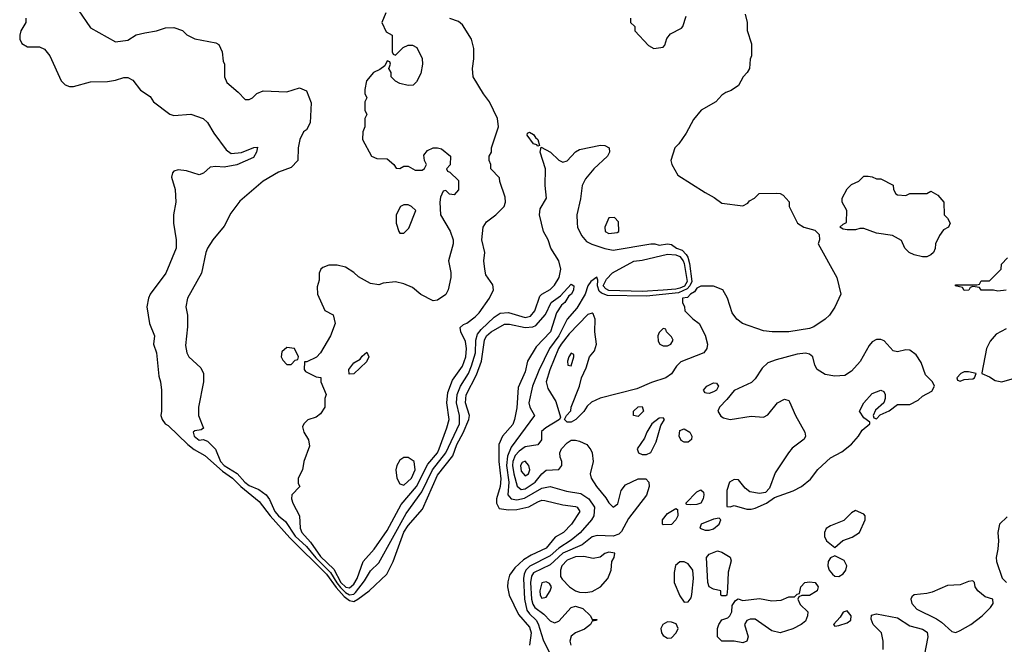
# Model space of a CAD drawing. Header units: inches. Extents: x 2792272 to 2951639, y 860504 to 1033803.
# Tile 16 of 209: x 2920392 to 2925101, y 900174 to 903163. Entities that reach past the tile are written whole.
import ezdxf

# ---------------------------------------------------------------- set-up
doc = ezdxf.new("R2010")
doc.units = ezdxf.units.IN
doc.header["$MEASUREMENT"] = 0
doc.layers.add('C9920', color=7, linetype='Continuous')

msp = doc.modelspace()

# ---------------------------------------------------------------- linework, layer by layer
at = {"layer": 'C9920', "color": 4}
for points, elevation in [([(2920671.3, 903210), (2920730, 903124.7), (2920850, 903058), (2920910, 903066), (2920949.4, 903090.6), (2920990, 903101), (2921046, 903110), (2921090, 903124.7), (2921130, 903126), (2921170, 903111), (2921190.8, 903090.8), (2921230, 903071), (2921330, 903052), (2921344.7, 903044.7), (2921361, 903010), (2921365.4, 902965.4), (2921371.3, 902950), (2921371.3, 902890), (2921382, 902862), (2921436.9, 902816.9), (2921470, 902782), (2921490, 902782), (2921506, 902790), (2921526, 902810), (2921556.4, 902823.6), (2921670, 902818), (2921730, 902838), (2921763.6, 902823.6), (2921785.4, 902765.4), (2921782, 902670), (2921763.6, 902636.4), (2921750, 902626), (2921732, 902590), (2921724.7, 902550), (2921722, 902490), (2921690, 902455.3), (2921630, 902433.2), (2921556, 902390), (2921445.2, 902294.8), (2921402.5, 902237.5), (2921370, 902175.3), (2921316, 902110), (2921291, 902070), (2921282.8, 902050), (2921261, 901950), (2921194.8, 901830), (2921187.3, 901790), (2921194.8, 901750), (2921194.4, 901694.4), (2921184.5, 901604.5), (2921191, 901570), (2921201, 901550), (2921258, 901498), (2921271, 901470), (2921270.8, 901430), (2921247.3, 901310), (2921246.8, 901270), (2921271.3, 901208.7), (2921259.6, 901200.4), (2921230, 901195.3), (2921222, 901190), (2921226.8, 901170), (2921250, 901152), (2921270, 901154), (2921290, 901146), (2921328.9, 901108.9), (2921351.7, 901050), (2921369.2, 901030), (2921432, 900992), (2921469.1, 900950), (2921490, 900934.6), (2921535.8, 900915.8), (2921570.3, 900890.3), (2921587.1, 900867.1), (2921612.8, 900810), (2921630, 900789.1), (2921662.7, 900762.7), (2921710, 900692.3), (2921763.3, 900643.3), (2921808.1, 900588.1), (2921878.6, 900518.6), (2921908.2, 900468.2), (2921926.3, 900446.3), (2921950, 900422.6), (2921970, 900410.9), (2921990, 900415.2), (2921997.5, 900422.5), (2922041.1, 900478.9), (2922070, 900525.5), (2922110, 900564), (2922240.2, 900800.2), (2922315.2, 900904.8), (2922366.2, 901010), (2922430.7, 901090), (2922494.8, 901230), (2922495, 901270), (2922480.8, 901330), (2922484.8, 901370), (2922500.3, 901410), (2922538.4, 901470), (2922553.5, 901506.5), (2922571.5, 901570), (2922573.3, 901630), (2922581.6, 901658.4), (2922598.7, 901681.3), (2922660.9, 901739.1), (2922690, 901758.7), (2922730, 901762.6), (2922810, 901737.8), (2922835.2, 901744.8), (2922856.4, 901770), (2922880.3, 901839.7), (2922889.8, 901850.2), (2922930, 901872), (2922950, 901892.7), (2922972.8, 901930), (2922979.6, 901970), (2922970, 902008.7), (2922932, 902070), (2922919.5, 902110), (2922897, 902150), (2922878, 902230), (2922881.2, 902258.8), (2922912, 902310), (2922905.1, 902370), (2922906.6, 902450), (2922881.2, 902530), (2922886, 902554), (2922931.3, 902530), (2922970, 902490.8), (2922990, 902482), (2923010, 902487.3), (2923049.6, 902530.4), (2923070, 902542), (2923170, 902562.4), (2923190, 902562), (2923210.8, 902550), (2923213.4, 902530), (2923204, 902510), (2923138.8, 902450), (2923098.3, 902401.7), (2923082.4, 902370), (2923074.2, 902305.8), (2923057.1, 902230), (2923058.4, 902190), (2923060.4, 902170), (2923078.4, 902130), (2923102.6, 902102.6), (2923129.1, 902089.1), (2923190, 902068.4), (2923230, 902060.5), (2923410, 902090.6), (2923430.6, 902090.6), (2923450, 902084.7), (2923490, 902090.8), (2923510, 902087.7), (2923534, 902070), (2923559.8, 902059.8), (2923580.4, 902040.4), (2923587.3, 902027.3), (2923596, 901996), (2923606.8, 901910), (2923597.3, 901890), (2923584.1, 901875.9), (2923543.4, 901856.6), (2923390, 901841.1), (2923203.9, 901843.9), (2923174.3, 901854.3), (2923164.2, 901864.2), (2923155.8, 901890), (2923157, 901917), (2923151.9, 901931.9), (2923123.1, 901910), (2923110, 901889.2), (2923096.9, 901850), (2923057, 901783), (2923010, 901729.6), (2922970.2, 901650), (2922925.5, 901590), (2922874.9, 901485.1), (2922845.5, 901410), (2922827.4, 901330), (2922832.4, 901310), (2922854, 901270), (2922742.8, 901117.2), (2922725.4, 901074.6), (2922720.5, 901030), (2922731, 900950), (2922726.5, 900890), (2922742, 900870), (2922770, 900865.4), (2922806.7, 900873.3), (2922890, 900922.3), (2922930, 900930.3), (2923007.7, 900907.7), (2923076.2, 900896.2), (2923114, 900870), (2923141.1, 900830), (2923138, 900790), (2923127.2, 900770), (2923072.4, 900707.6), (2923030, 900673.5), (2922970, 900635.3), (2922930, 900597.2), (2922831.5, 900548.5), (2922813.6, 900530), (2922805.2, 900510), (2922802.2, 900490), (2922807.1, 900390), (2922818.3, 900338.3), (2922830, 900320.9), (2922862.3, 900290), (2922872.6, 900272.6), (2922895.4, 900195.4), (2922928, 900130)], 8), ([(2920422, 903170), (2920422, 903150), (2920398, 903110), (2920392, 903090), (2920392, 903070), (2920402, 903050), (2920430, 903034), (2920487.3, 903032.7), (2920510, 903022), (2920536, 902990), (2920590, 902871.3), (2920610, 902851), (2920630, 902844), (2920650, 902844), (2920730, 902865.5), (2920811.9, 902868.1), (2920850, 902874), (2920890, 902886.8), (2920910, 902886), (2920933.4, 902873.4), (2920970, 902826), (2921016.3, 902796.3), (2921031.3, 902770), (2921110, 902710.7), (2921130, 902704.9), (2921210, 902710.5), (2921270, 902690.6), (2921290, 902670.7), (2921320.3, 902620.3), (2921380.3, 902540.3), (2921403, 902523), (2921452.7, 902527.3), (2921511.3, 902551.3), (2921530, 902554), (2921524.7, 902530), (2921510, 902504), (2921430.6, 902469.4), (2921370, 902457.2), (2921330, 902461.2), (2921302.8, 902457.2), (2921270.6, 902429.4), (2921250, 902421.2), (2921190, 902439.3), (2921150, 902445.2), (2921130, 902439), (2921122.8, 902430), (2921118.8, 902410), (2921136, 902350), (2921138.8, 902290), (2921127.3, 902230), (2921127.3, 902190), (2921140.7, 902110), (2921141, 902070), (2921091, 901950), (2921016.3, 901850), (2921007.3, 901830), (2921000.7, 901790), (2921013.4, 901710), (2921036, 901650), (2921031.3, 901610), (2921046, 901570), (2921056.9, 901456.9), (2921066, 901430), (2921070.7, 901390.7), (2921070.8, 901290), (2921066.8, 901270), (2921073, 901250), (2921088.5, 901230), (2921102, 901222), (2921196.5, 901130), (2921226.8, 901106.8), (2921277.9, 901077.9), (2921362.7, 901002.7), (2921410.1, 900970.1), (2921449.2, 900929.2), (2921537.8, 900857.8), (2921590.2, 900790), (2921684.2, 900684.2), (2921859.8, 900510), (2921905.8, 900445.8), (2921943.7, 900403.7), (2921970, 900384), (2921990, 900379.3), (2922009.9, 900390.1), (2922062.9, 900430), (2922147.8, 900510), (2922178.7, 900570), (2922230, 900710.4), (2922250, 900742.4), (2922318.6, 900821.4), (2922390, 900983.8), (2922464.4, 901075.6), (2922482.4, 901130), (2922513.4, 901186.6), (2922540.4, 901250), (2922542.6, 901270), (2922524.4, 901330), (2922528.1, 901368.1), (2922576.5, 901463.5), (2922600.4, 901530), (2922615.6, 901630), (2922624.7, 901650), (2922647.3, 901670), (2922710, 901706), (2922734.2, 901705.8), (2922810, 901690.3), (2922846.7, 901693.3), (2922860.1, 901699.9), (2922906.7, 901753.3), (2922934, 901810), (2922978, 901842), (2923030, 901898), (2923042, 901890), (2923041, 901870), (2923030.7, 901850), (2923018.8, 901841.2), (2922998.8, 901810), (2922983.4, 901796.6), (2922959.8, 901760.2), (2922930.3, 901670), (2922862.4, 901597.6), (2922821, 901530), (2922810, 901478), (2922775.9, 901404.1), (2922770, 901306), (2922759.3, 901250), (2922750, 901226), (2922700.5, 901170), (2922683.1, 901130), (2922683.1, 901050), (2922693.2, 900966.8), (2922690.2, 900930), (2922671.8, 900870), (2922672.4, 900850), (2922684.9, 900824.9), (2922730, 900817.6), (2922770, 900820.3), (2922827.3, 900832.7), (2922870, 900856.4), (2922890, 900863.8), (2922903.4, 900863.4), (2922990, 900842), (2923050, 900834), (2923058, 900830), (2923070.6, 900810), (2923030.8, 900750), (2922993.4, 900710), (2922953.4, 900686.6), (2922910, 900634.5), (2922839, 900601), (2922801.8, 900578.2), (2922759.9, 900540.1), (2922734.9, 900505.1), (2922726.4, 900473.6), (2922725.5, 900450), (2922733.4, 900410), (2922777.4, 900317.4), (2922830, 900256.3), (2922838.9, 900230), (2922830.4, 900170)], 4), ([(2922143.6, 903196.4), (2922124.7, 903150), (2922145.4, 903105.4), (2922174, 903090), (2922174, 903010), (2922178, 902998), (2922190, 902994), (2922226, 903030), (2922250, 903042), (2922270, 903042), (2922292, 903030), (2922316.9, 902976.9), (2922318, 902950), (2922310, 902906), (2922290, 902866), (2922274, 902850), (2922250, 902848), (2922210, 902858), (2922188.9, 902868.9), (2922168, 902890), (2922168, 902910), (2922158, 902930), (2922166, 902950), (2922162, 902962), (2922150, 902966), (2922138, 902942), (2922115.3, 902924.7), (2922084.7, 902910), (2922051.3, 902870), (2922042, 902830), (2922042, 902810), (2922052, 902790), (2922042, 902770), (2922042, 902730), (2922052, 902710), (2922042, 902690), (2922042, 902650), (2922032.7, 902627.3), (2922032, 902590), (2922074, 902510), (2922099.6, 902499.6), (2922150, 902498), (2922182, 902470), (2922192.7, 902452.7), (2922210, 902452), (2922230, 902462), (2922250, 902462), (2922283.6, 902443.6), (2922316.4, 902443.6), (2922328.4, 902451.6), (2922338, 902470), (2922328.9, 902488.9), (2922325.6, 902514.4), (2922343.2, 902536.8), (2922370, 902550.8), (2922390.7, 902550.7), (2922410, 902544.7), (2922452, 902510), (2922451.6, 902468.4), (2922434, 902450), (2922438, 902438), (2922450, 902434), (2922490, 902394), (2922491.3, 902348.7), (2922470, 902326), (2922448.4, 902328.4), (2922430, 902346), (2922418, 902342), (2922405.4, 902314.6), (2922401, 902290), (2922404.7, 902230), (2922450.7, 902150.7), (2922464.7, 902110), (2922464.7, 902090), (2922442.8, 902010), (2922454.4, 901954.4), (2922454.8, 901930), (2922441, 901870), (2922430, 901848.7), (2922390, 901822), (2922370, 901818), (2922310, 901848.7), (2922270, 901882), (2922230, 901899), (2922190, 901909), (2922130, 901902), (2922110, 901895.3), (2922070, 901901.2), (2922012.7, 901932.7), (2921990, 901954), (2921950, 901979), (2921910, 901988.7), (2921870, 901988.7), (2921842, 901978), (2921832, 901970), (2921824.7, 901950), (2921823.6, 901916.4), (2921815.3, 901884.7), (2921816, 901850), (2921851.6, 901771.6), (2921890.9, 901750.9), (2921901, 901710), (2921878.8, 901650), (2921831, 901569), (2921811.3, 901548.7), (2921766, 901526), (2921754, 901526), (2921752, 901490), (2921759.6, 901479.6), (2921810, 901454), (2921831.6, 901451.6), (2921832, 901430), (2921858, 901370), (2921851.3, 901350), (2921851.3, 901310), (2921830, 901278), (2921810, 901262), (2921770, 901248.7), (2921751.3, 901230), (2921745.4, 901214.6), (2921751, 901190), (2921773.7, 901153.7), (2921778, 901122), (2921751, 901050), (2921744.7, 901010), (2921724.7, 900970), (2921724.7, 900944.7), (2921731.3, 900930), (2921694, 900890), (2921692, 900870), (2921698, 900850), (2921730.8, 900790), (2921733, 900730), (2921741.3, 900710), (2921783, 900663), (2921830, 900594.4), (2921894.1, 900534.1), (2921927.5, 900470), (2921951.7, 900448.3), (2921970, 900444.5), (2921990, 900461.7), (2922006.8, 900490), (2922035.1, 900570), (2922088, 900630), (2922150, 900718.4), (2922216.6, 900843.4), (2922290.5, 900929.5), (2922343.8, 901036.2), (2922389.7, 901090), (2922398.5, 901110), (2922435.6, 901210), (2922445.6, 901250), (2922434.3, 901330), (2922440.4, 901379.6), (2922462, 901438), (2922510, 901504.9), (2922525.1, 901550), (2922529.6, 901590), (2922524.1, 901624.1), (2922502, 901670), (2922498, 901690), (2922514.6, 901705.4), (2922530, 901711.3), (2922570, 901740.7), (2922590, 901760.7), (2922639.3, 901830), (2922658, 901870), (2922655.1, 901895.1), (2922622, 901942), (2922616, 901970), (2922612.7, 902010), (2922617.2, 902050), (2922602, 902110), (2922609, 902170), (2922624.1, 902195.9), (2922668.7, 902230), (2922708.7, 902270), (2922715.3, 902290), (2922713.6, 902313.6), (2922688.4, 902388.4), (2922687.3, 902407.3), (2922646, 902450), (2922646, 902470), (2922638, 902490), (2922638, 902510), (2922648, 902530), (2922648, 902550), (2922682, 902650), (2922677.2, 902690), (2922639.3, 902770), (2922610, 902809), (2922561.2, 902890), (2922557.2, 902930), (2922564.7, 902975.3), (2922564.7, 903024.7), (2922553.2, 903070), (2922510, 903138), (2922490, 903155.3), (2922450, 903168.7)], 12), ([(2923862, 903190), (2923871.3, 903150), (2923871.6, 903111.6), (2923891.6, 903048.4), (2923892, 902990), (2923885.4, 902974.6), (2923882, 902930), (2923872, 902910), (2923852, 902890), (2923830, 902848), (2923795.3, 902824.7), (2923770, 902815.3), (2923750, 902802), (2923722, 902770), (2923652, 902730), (2923614.4, 902685.6), (2923579.8, 902620.2), (2923544.7, 902570), (2923524.7, 902550), (2923506, 902490), (2923511, 902471), (2923539.6, 902419.6), (2923670, 902336), (2923713.2, 902313.2), (2923750, 902286), (2923850, 902272), (2923874.6, 902285.4), (2923883.1, 902296.9), (2923906, 902310), (2923928.4, 902331.6), (2924010, 902334), (2924030, 902332), (2924043.6, 902323.6), (2924071.6, 902291.6), (2924072, 902270), (2924112, 902190), (2924142, 902170), (2924195.5, 902155.5), (2924215.3, 902135.3), (2924218, 902110), (2924211.3, 902090), (2924301, 901930), (2924318.8, 901850), (2924290, 901788), (2924264.7, 901750), (2924244.7, 901730), (2924190, 901693.2), (2924170, 901685.2), (2924070, 901669), (2923990.9, 901669.1), (2923950, 901674), (2923849.5, 901709.5), (2923822, 901730), (2923800.2, 901760.2), (2923778, 901830), (2923755.3, 901870), (2923710, 901889), (2923650, 901888.7), (2923630, 901879), (2923619.6, 901860.4), (2923600.7, 901850), (2923585.3, 901834.7), (2923562, 901830), (2923562, 901810), (2923572, 901790), (2923574, 901770), (2923611.6, 901731.6), (2923642, 901710), (2923670, 901654), (2923681, 901610), (2923678, 901590), (2923664.7, 901570), (2923554, 901526), (2923534, 901506), (2923510, 901468.7), (2923482, 901450), (2923413.2, 901426.8), (2923343.5, 901396.5), (2923167.9, 901352.1), (2923126.4, 901333.6), (2923106.4, 901313.6), (2923090, 901288), (2923052, 901250), (2923030, 901238), (2923010, 901238), (2922998, 901250), (2923008, 901270), (2923028.7, 901291.3), (2923029, 901310), (2923069.3, 901410), (2923079.6, 901450), (2923102, 901498), (2923117.4, 901550), (2923141, 901579), (2923151.5, 901610), (2923142.4, 901670), (2923145.2, 901730), (2923135.5, 901755.5), (2923130, 901759), (2923110, 901753.2), (2923020.1, 901659.9), (2922981.3, 901610), (2922969.2, 901590), (2922928.1, 901488.1), (2922910.6, 901430), (2922918.5, 901398.5), (2922956.2, 901336.2), (2922978, 901262), (2922974, 901250), (2922907.7, 901210), (2922887.8, 901192.2), (2922887.5, 901152.5), (2922870.7, 901129.3), (2922810, 901118.7), (2922780.6, 901099.4), (2922762, 901078), (2922751, 901050), (2922749.4, 901030), (2922755, 900990), (2922771.3, 900931.3), (2922790, 900915.3), (2922810, 900919), (2922857.4, 900950), (2922890, 900990.8), (2922910, 901008), (2922970, 901011), (2922985.2, 901030), (2922985.2, 901050), (2922977.2, 901070), (2922976, 901090), (2922982.7, 901110), (2923010, 901138.8), (2923030, 901151), (2923050, 901151), (2923070, 901146.8), (2923104.7, 901130), (2923124.5, 901104.5), (2923130.7, 901090), (2923134.8, 901050), (2923121, 900990), (2923126, 900970), (2923151, 900930), (2923196.1, 900876.1), (2923210, 900851.3), (2923230, 900831.3), (2923252.9, 900847.1), (2923269.3, 900910.7), (2923290, 900938), (2923350, 900966), (2923386, 900966), (2923401, 900950), (2923402.8, 900930), (2923390, 900888.7), (2923303.1, 900776.9), (2923270, 900714), (2923258, 900702), (2923230, 900692), (2923154.8, 900694.8), (2923130, 900689.4), (2923082, 900650), (2922990, 900610.8), (2922930, 900555.3), (2922850, 900516.8), (2922839.4, 900500.6), (2922835.8, 900470), (2922840.2, 900390), (2922846, 900366), (2922855.3, 900350), (2922898.8, 900318.8), (2922930, 900287.3), (2922950, 900277.3), (2922970, 900286), (2923029, 900350), (2923050, 900356.3), (2923085.2, 900345.2), (2923122, 900310), (2923130, 900294), (2923152.7, 900292.7), (2923151.6, 900288.4), (2923130, 900286), (2923122, 900270), (2923093.4, 900246.6), (2923050, 900229.2), (2923030, 900214), (2923024, 900190), (2923027.3, 900170)], 12), ([(2923314, 903170), (2923314, 903150), (2923334, 903130), (2923334, 903110), (2923399.6, 903039.6), (2923424.7, 903024.7), (2923470, 903031.3), (2923478, 903042), (2923487.3, 903072.7), (2923504.2, 903095.8), (2923557.5, 903122.5), (2923564, 903130), (2923580.1, 903179.9)], 12), ([(2925110, 901869), (2925070, 901864), (2925050, 901868.7), (2924990, 901868.7), (2924982, 901882), (2924950, 901886), (2924938, 901882), (2924931.6, 901868.4), (2924910, 901868), (2924902, 901882), (2924866, 901890), (2924870, 901894), (2924970, 901894), (2924982, 901898), (2924990, 901914), (2925030, 901914), (2925086, 901970), (2925087.3, 901992.7), (2925116.4, 902023.6)], 12), ([(2925110, 901684), (2925062, 901658), (2925034.4, 901625.6), (2925016.3, 901590), (2924994, 901474), (2924994, 901470), (2925030, 901454.8), (2925057.1, 901437.1), (2925090, 901430.4), (2925250, 901476.3)], 16), ([(2925115.3, 900784.7), (2925078, 900750), (2925071, 900710), (2925074, 900670), (2925070.8, 900629.2), (2925062, 900590), (2925064.7, 900570), (2925091.1, 900491.1), (2925112, 900470)], 16), ([(2924522, 900150), (2924521.2, 900190), (2924514, 900230), (2924474, 900270), (2924465.2, 900294.8), (2924466, 900314), (2924490, 900321), (2924590, 900300.7), (2924650, 900263), (2924710, 900247.3), (2924732.1, 900232.1), (2924736.3, 900210), (2924718.8, 900118.8)], 12)]:
    msp.add_lwpolyline(points, dxfattribs=dict(at, elevation=elevation))
for points, elevation in [([(2922870, 902558), (2922864.7, 902564.7), (2922849.2, 902570), (2922819, 902610), (2922820.2, 902619.8), (2922830, 902624.7), (2922850, 902613.4), (2922858.8, 902598.8), (2922870.7, 902590), (2922878, 902562)], 8), ([(2924490, 902402), (2924510, 902402), (2924570, 902372), (2924572, 902350), (2924582, 902330), (2924590, 902324.7), (2924630, 902322), (2924650, 902332), (2924730, 902332), (2924750, 902342), (2924783.6, 902323.6), (2924812, 902290), (2924814, 902230), (2924830, 902214), (2924842, 902190), (2924834, 902170), (2924810, 902158), (2924792, 902130), (2924772, 902090), (2924771.1, 902068.9), (2924762, 902050), (2924750, 902038), (2924730, 902028), (2924710, 902028), (2924670, 902038), (2924646, 902050), (2924626, 902070), (2924610, 902106), (2924566, 902130), (2924490, 902141.2), (2924430, 902164), (2924410, 902164), (2924390, 902157.2), (2924350, 902157.2), (2924330, 902161.2), (2924315.3, 902170), (2924330, 902184.7), (2924347.3, 902192.7), (2924348, 902250), (2924326, 902290), (2924326, 902310), (2924350, 902354), (2924370, 902374), (2924406, 902390), (2924430, 902414), (2924450, 902414), (2924470, 902412)], 12), ([(2922250, 902278), (2922230, 902278), (2922214, 902270), (2922192, 902230), (2922192, 902190), (2922204.7, 902150), (2922210, 902142), (2922230, 902142), (2922253.6, 902166.4), (2922286, 902250), (2922266, 902270)], 12), ([(2923236.4, 902216.4), (2923210, 902215.3), (2923191.3, 902170), (2923192, 902150), (2923210, 902141), (2923250, 902144.7), (2923258, 902150), (2923256.4, 902196.4)], 12), ([(2923370, 901862.2), (2923210, 901867), (2923195.1, 901875.1), (2923183.4, 901890), (2923198.4, 901921.6), (2923227.5, 901952.5), (2923330, 902008.5), (2923370, 902013.4), (2923490, 902040.9), (2923530, 902038), (2923550, 902030.1), (2923566.1, 902010), (2923570, 901997.1), (2923584.6, 901910), (2923571, 901889), (2923550, 901879.1), (2923530, 901873.7), (2923470, 901869.4)], 4), ([(2923470, 901686), (2923450, 901666), (2923444.7, 901650), (2923445.4, 901625.4), (2923454, 901610), (2923470, 901602), (2923490, 901602), (2923506, 901610), (2923518, 901630), (2923510, 901646), (2923486, 901670), (2923482, 901682)], 12), ([(2924510, 901632.7), (2924490, 901632.3), (2924470, 901621.2), (2924455.6, 901604.4), (2924411.5, 901528.5), (2924370, 901480.7), (2924339, 901461), (2924290, 901456.9), (2924244.9, 901464.9), (2924206.6, 901490), (2924194.5, 901510), (2924185.2, 901550), (2924170, 901562.7), (2924150, 901567), (2924110, 901562.9), (2924010, 901536.2), (2923970, 901520.7), (2923943.7, 901496.3), (2923910, 901445.2), (2923892.4, 901427.6), (2923810, 901389.5), (2923774.7, 901345.3), (2923739.1, 901310), (2923730.8, 901290), (2923746, 901266), (2923758, 901258), (2923790.4, 901250.4), (2923890, 901265.8), (2923950, 901261.7), (2923970, 901273), (2924017, 901330), (2924050, 901348), (2924070, 901340.7), (2924074.4, 901334.4), (2924103, 901270), (2924148, 901190), (2924150.5, 901170), (2924144.4, 901155.6), (2924087.1, 901112.9), (2924069, 901091), (2924005.5, 900994.5), (2923978, 900922), (2923959.5, 900900.5), (2923930, 900896.9), (2923883.5, 900903.5), (2923861.3, 900921.3), (2923830, 900961.2), (2923810, 900962.7), (2923787.7, 900950), (2923774, 900910), (2923774, 900834), (2923790, 900832), (2923810, 900838), (2923870, 900820.7), (2923890, 900820.5), (2923910, 900826.4), (2923964, 900850), (2924002.5, 900877.5), (2924091, 900909), (2924131, 900929), (2924174.9, 900965.1), (2924210, 901010.5), (2924270, 901067.3), (2924324.4, 901095.6), (2924370, 901132.7), (2924403.7, 901170), (2924421.5, 901198.5), (2924458, 901230), (2924458, 901238), (2924430, 901258), (2924409, 901290), (2924428.7, 901330), (2924470, 901374), (2924510, 901391), (2924524.7, 901384.7), (2924531.3, 901370), (2924532, 901350), (2924524.7, 901330), (2924485.4, 901294.6), (2924474, 901270), (2924478, 901258), (2924490, 901254), (2924507.3, 901272.7), (2924550, 901292), (2924590, 901322), (2924650, 901322), (2924690, 901342), (2924710, 901362), (2924754.6, 901385.4), (2924768, 901410), (2924758, 901430), (2924724.7, 901464.7), (2924703.1, 901523.1), (2924680.4, 901560.4), (2924650, 901582), (2924630, 901584), (2924590, 901574), (2924570, 901579), (2924526.6, 901626.6)], 16), ([(2921670, 901595.3), (2921646.4, 901573.6), (2921642, 901550), (2921650, 901534), (2921670, 901514), (2921690, 901514), (2921710, 901534), (2921722, 901538), (2921726, 901550), (2921706, 901590)], 12), ([(2921967.3, 901467.3), (2921966, 901490), (2921990, 901522), (2922020.4, 901539.6), (2922030, 901554), (2922052.7, 901572.7), (2922062, 901550), (2922050, 901526), (2921990, 901468)], 12), ([(2923030, 901568), (2923018, 901550), (2923012, 901530), (2923014, 901510), (2923030, 901506.8), (2923042, 901550), (2923042, 901562)], 16), ([(2924930, 901478), (2924910, 901478), (2924894, 901470), (2924874, 901450), (2924878, 901438), (2924890, 901434), (2924910, 901442), (2924950, 901444.7), (2924958, 901450), (2924966, 901470)], 16), ([(2923690, 901375.3), (2923676.4, 901376.4), (2923670, 901378), (2923662, 901390), (2923678, 901410), (2923710, 901426), (2923724.7, 901424.7), (2923734.8, 901410), (2923724.7, 901390), (2923710, 901382.7)], 12), ([(2923350, 901265.2), (2923328, 901270), (2923328, 901290), (2923350, 901311.3), (2923370, 901312), (2923376, 901290)], 12), ([(2923470, 901258), (2923450, 901256), (2923414.8, 901230), (2923390.8, 901190), (2923379.9, 901160.1), (2923346, 901110), (2923352, 901090), (2923370, 901082.8), (2923390, 901082.8), (2923410, 901092), (2923436.6, 901143.4), (2923458.6, 901221.4), (2923475.3, 901250)], 16), ([(2923570, 901141.2), (2923555.3, 901150), (2923546, 901170), (2923550, 901198), (2923570, 901206), (2923598, 901190), (2923606, 901170), (2923605.4, 901154.6), (2923590, 901141.2)], 12), ([(2922250, 901069), (2922230, 901068.7), (2922210, 901055.3), (2922196, 901030), (2922191, 901010), (2922196, 900970), (2922210, 900942), (2922230, 900936), (2922266.6, 900970), (2922282.9, 901010), (2922279, 901050)], 16), ([(2922810, 901051.6), (2922795.5, 901044.5), (2922787.8, 901030), (2922790, 901002.8), (2922810, 900980.5), (2922825.2, 900990), (2922832.6, 901010), (2922827, 901030)], 16), ([(2923601.2, 900841.2), (2923583.1, 900843.1), (2923578, 900850), (2923630, 900904.7), (2923650, 900914), (2923662, 900902), (2923664.7, 900890), (2923661, 900870), (2923650, 900849.4), (2923630, 900842.7)], 12), ([(2923470, 900746), (2923466, 900750), (2923466, 900770), (2923490, 900800.7), (2923530, 900824.7), (2923538.8, 900818.8), (2923539.1, 900790), (2923530.5, 900770), (2923510, 900747.6)], 12), ([(2924390, 900815.3), (2924370, 900804), (2924333.2, 900766.8), (2924270, 900742), (2924250, 900728), (2924241, 900710), (2924241, 900690), (2924251.3, 900670), (2924290, 900638), (2924329.1, 900670.9), (2924372.9, 900687.1), (2924408.7, 900710), (2924435.3, 900770), (2924435.3, 900790), (2924430, 900798)], 16), ([(2923738, 900778), (2923710, 900773.2), (2923652, 900750), (2923644.7, 900730), (2923670, 900720.7), (2923690, 900720.7), (2923710, 900727.3), (2923738, 900750), (2923746, 900770)], 16), ([(2923210, 900616), (2923190, 900609), (2923168.2, 900591.8), (2923134.9, 900585.1), (2923090, 900594), (2923050, 900593.1), (2923010, 900577.7), (2922985.7, 900550), (2922978.4, 900530), (2922979.1, 900499.1), (2922986, 900486), (2923022, 900450), (2923050, 900430.4), (2923070, 900424.6), (2923098, 900422), (2923130, 900427), (2923169.4, 900450), (2923204.5, 900490), (2923221.2, 900530), (2923224, 900570), (2923235.3, 900590), (2923238, 900610)], 16), ([(2923750, 900406), (2923746, 900410), (2923746, 900430), (2923710, 900439), (2923690, 900449), (2923682.7, 900470), (2923677.2, 900590), (2923690, 900606), (2923730, 900621), (2923750, 900616), (2923790, 900591.3), (2923794.4, 900574.4), (2923780.5, 900519.5), (2923778, 900442), (2923774, 900410), (2923770, 900406)], 12), ([(2923570, 900569.2), (2923550, 900569), (2923528.4, 900551.6), (2923522, 900518), (2923522.4, 900470), (2923550, 900406), (2923570, 900376), (2923590, 900378), (2923603.2, 900396.8), (2923607.3, 900412.7), (2923614.3, 900490), (2923611.2, 900530), (2923590, 900559.3)], 16), ([(2924290, 900598), (2924270, 900588.7), (2924258.8, 900570), (2924257.3, 900550), (2924264, 900530), (2924278.8, 900510), (2924290, 900500.7), (2924310, 900498.8), (2924330, 900511.3), (2924344, 900530), (2924348.7, 900550), (2924335.1, 900575.1)], 16), ([(2922910, 900473.2), (2922890, 900469), (2922880.4, 900430), (2922881.6, 900410), (2922890, 900394.8), (2922910, 900400.7), (2922929.3, 900430), (2922936, 900450), (2922926, 900466)], 16), ([(2924030, 900229.3), (2923990, 900239), (2923910, 900295.3), (2923885.4, 900294.6), (2923870, 900288), (2923858, 900270), (2923876, 900210), (2923870, 900189), (2923850, 900181.2), (2923810, 900189.4), (2923750, 900189.4), (2923729.2, 900210), (2923729.2, 900250), (2923735.3, 900270), (2923750, 900291), (2923779, 900301), (2923788, 900310), (2923798, 900330), (2923800.4, 900359.6), (2923816.4, 900383.6), (2923828.7, 900391.3), (2923850, 900384.7), (2923930, 900393.4), (2923990, 900382.8), (2924033.6, 900386.4), (2924070, 900402), (2924098, 900402), (2924110, 900414), (2924122, 900418), (2924128, 900450), (2924148, 900470), (2924170, 900474), (2924196, 900470), (2924210.5, 900450), (2924206, 900430), (2924170, 900408.7), (2924132.7, 900407.3), (2924118, 900402), (2924114, 900390), (2924125.4, 900365.4), (2924161, 900330), (2924160.7, 900310), (2924150, 900286), (2924130.3, 900269.7), (2924090, 900249.3)], 12), ([(2924950, 900478), (2924930, 900475.3), (2924890, 900459.3), (2924830, 900455.1), (2924756.5, 900423.5), (2924730, 900416.9), (2924670, 900411.8), (2924659.1, 900400.9), (2924654, 900390), (2924659.1, 900370), (2924682.9, 900342.9), (2924777.1, 900297.1), (2924801.1, 900281.1), (2924850, 900236), (2924870, 900231), (2924890, 900240.7), (2924941.2, 900270), (2924995.3, 900310), (2925035.3, 900350), (2925048, 900370), (2925046, 900390), (2925010, 900402), (2924975.3, 900430), (2924962, 900450), (2924958, 900470)], 16), ([(2924350, 900334), (2924330, 900328), (2924316, 900304), (2924284.7, 900270), (2924290, 900262), (2924310, 900264.7), (2924350, 900278), (2924368, 900290), (2924368.7, 900310)], 16), ([(2923490, 900282), (2923467.7, 900270), (2923458, 900250), (2923461.6, 900230), (2923470, 900217.3), (2923490, 900203.8), (2923510, 900205.5), (2923532.3, 900230), (2923541.2, 900250), (2923532, 900272), (2923510, 900280.9)], 16)]:
    msp.add_lwpolyline(points, close=True, dxfattribs=dict(at, elevation=elevation))

doc.saveas('drawing.dxf')
